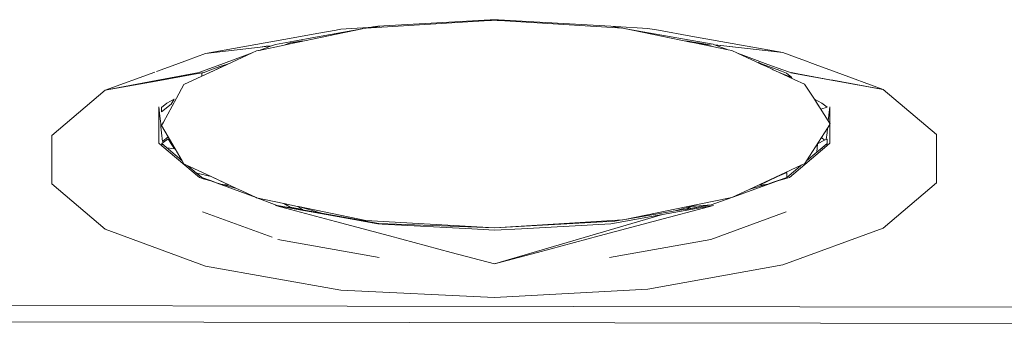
# Model space of a CAD drawing. Header units: millimetres. Extents: x -16331 to -10174, y -4135 to -3584.
# Tile 73 of 256: x -10358.7505 to -10358.6527, y -4015.1138 to -4015.0833. Entities that reach past the tile are written whole.
import ezdxf

# ---------------------------------------------------------------- set-up
doc = ezdxf.new("R2010")
doc.units = ezdxf.units.MM
doc.layers.add('DI-Elementos externos em vista', color=9, linetype='Continuous', lineweight=5)
doc.layers.add('IFC-IfcBuildingElementProxy-Contorno', color=250, linetype='Continuous', lineweight=5)

msp = doc.modelspace()

# ---------------------------------------------------------------- linework, layer by layer
at = {"layer": 'DI-Elementos externos em vista'}
for p, q in [((-10358.703781, -4015.083355), (-10358.714942, -4015.083963)), ((-10358.70336, -4015.083332), (-10358.703781, -4015.083355)), ((-10358.703641, -4015.083398), (-10358.703425, -4015.083359)), ((-10358.703295, -4015.083336), (-10358.70336, -4015.083332)), ((-10358.70336, -4015.083347), (-10358.70324, -4015.083369)), ((-10358.703223, -4015.083363), (-10358.70336, -4015.083347)), ((-10358.703223, -4015.083339), (-10358.703295, -4015.083336)), ((-10358.70324, -4015.083369), (-10358.703073, -4015.083398)), ((-10358.702938, -4015.083355), (-10358.703223, -4015.083339)), ((-10358.691785, -4015.083961), (-10358.702938, -4015.083355)), ((-10358.716488, -4015.084238), (-10358.721496, -4015.08513)), ((-10358.716488, -4015.084238), (-10358.720634, -4015.085101)), ((-10358.718952, -4015.084338), (-10358.71909, -4015.084363)), ((-10358.718628, -4015.08428), (-10358.718952, -4015.084338)), ((-10358.715894, -4015.084115), (-10358.718628, -4015.08428)), ((-10358.716138, -4015.084165), (-10358.716488, -4015.084238)), ((-10358.703833, -4015.08341), (-10358.716138, -4015.084165)), ((-10358.715743, -4015.084105), (-10358.716048, -4015.08416)), ((-10358.715743, -4015.084105), (-10358.715894, -4015.084115)), ((-10358.715449, -4015.084053), (-10358.715743, -4015.084105)), ((-10358.715688, -4015.084102), (-10358.715743, -4015.084105)), ((-10358.714739, -4015.084045), (-10358.715688, -4015.084102)), ((-10358.714942, -4015.083963), (-10358.715449, -4015.084053)), ((-10358.703641, -4015.083398), (-10358.703833, -4015.08341)), ((-10358.70336, -4015.083381), (-10358.703641, -4015.083398)), ((-10358.703073, -4015.083398), (-10358.70336, -4015.083381)), ((-10358.702858, -4015.083412), (-10358.703073, -4015.083398)), ((-10358.690603, -4015.084163), (-10358.702858, -4015.083412)), ((-10358.69155, -4015.084003), (-10358.691785, -4015.083961)), ((-10358.690681, -4015.084158), (-10358.69155, -4015.084003)), ((-10358.691316, -4015.084016), (-10358.69155, -4015.084003)), ((-10358.688103, -4015.084192), (-10358.691316, -4015.084016)), ((-10358.6858, -4015.085152), (-10358.690603, -4015.084163)), ((-10358.685216, -4015.085131), (-10358.690277, -4015.08423)), ((-10358.687044, -4015.084381), (-10358.688103, -4015.084192)), ((-10358.72334, -4015.08512), (-10358.732066, -4015.086675)), ((-10358.721008, -4015.084704), (-10358.72334, -4015.08512)), ((-10358.721496, -4015.08513), (-10358.72293, -4015.085386)), ((-10358.720634, -4015.085101), (-10358.722844, -4015.085561)), ((-10358.71909, -4015.084363), (-10358.721008, -4015.084704)), ((-10358.683841, -4015.084952), (-10358.687044, -4015.084381)), ((-10358.683874, -4015.085548), (-10358.6858, -4015.085152)), ((-10358.681599, -4015.085776), (-10358.685216, -4015.085131)), ((-10358.674683, -4015.086583), (-10358.683841, -4015.084952)), ((-10358.726624, -4015.086044), (-10358.732066, -4015.086675)), ((-10358.732066, -4015.086675), (-10358.726648, -4015.086048)), ((-10358.724245, -4015.085852), (-10358.726744, -4015.086372)), ((-10358.725504, -4015.085916), (-10358.726744, -4015.086372)), ((-10358.726648, -4015.086048), (-10358.725504, -4015.085916)), ((-10358.726023, -4015.085974), (-10358.726624, -4015.086044)), ((-10358.725497, -4015.085913), (-10358.726023, -4015.085974)), ((-10358.725127, -4015.085777), (-10358.725497, -4015.085913)), ((-10358.72293, -4015.085386), (-10358.725127, -4015.085777)), ((-10358.723361, -4015.085668), (-10358.724245, -4015.085852)), ((-10358.723903, -4015.085731), (-10358.724245, -4015.085852)), ((-10358.72365, -4015.085641), (-10358.723893, -4015.085727)), ((-10358.722388, -4015.085415), (-10358.72365, -4015.085641)), ((-10358.722844, -4015.085561), (-10358.723361, -4015.085668)), ((-10358.722844, -4015.085561), (-10358.722388, -4015.085415)), ((-10358.683126, -4015.08563), (-10358.684339, -4015.085413)), ((-10358.684339, -4015.085413), (-10358.683996, -4015.085523)), ((-10358.683996, -4015.085523), (-10358.683954, -4015.085537)), ((-10358.683954, -4015.085537), (-10358.683942, -4015.085541)), ((-10358.683452, -4015.085636), (-10358.683874, -4015.085548)), ((-10358.680107, -4015.086324), (-10358.683452, -4015.085636)), ((-10358.683452, -4015.085636), (-10358.681814, -4015.085865)), ((-10358.683091, -4015.085637), (-10358.683126, -4015.08563)), ((-10358.683076, -4015.085639), (-10358.683091, -4015.085637)), ((-10358.681814, -4015.085865), (-10358.683076, -4015.085639)), ((-10358.681493, -4015.085815), (-10358.681599, -4015.085776)), ((-10358.681186, -4015.085849), (-10358.681493, -4015.085815)), ((-10358.680107, -4015.086324), (-10358.681486, -4015.085817)), ((-10358.681486, -4015.085817), (-10358.681159, -4015.085854)), ((-10358.68087, -4015.085885), (-10358.681186, -4015.085849)), ((-10358.681159, -4015.085854), (-10358.674683, -4015.086583)), ((-10358.680548, -4015.085921), (-10358.68087, -4015.085885)), ((-10358.674683, -4015.086583), (-10358.680548, -4015.085921)), ((-10358.732066, -4015.086675), (-10358.733852, -4015.087332)), ((-10358.727443, -4015.086629), (-10358.730532, -4015.087766)), ((-10358.727443, -4015.086629), (-10358.729907, -4015.087766)), ((-10358.727002, -4015.086426), (-10358.727443, -4015.086629)), ((-10358.726811, -4015.086386), (-10358.727002, -4015.086426)), ((-10358.726744, -4015.086372), (-10358.726811, -4015.086386)), ((-10358.679766, -4015.086395), (-10358.680107, -4015.086324)), ((-10358.679179, -4015.086666), (-10358.679766, -4015.086395)), ((-10358.678554, -4015.086895), (-10358.679179, -4015.086666)), ((-10358.677336, -4015.087516), (-10358.679179, -4015.086666)), ((-10358.676186, -4015.087766), (-10358.678554, -4015.086895)), ((-10358.673436, -4015.087041), (-10358.674683, -4015.086583)), ((-10358.672443, -4015.087407), (-10358.673436, -4015.087041)), ((-10358.735032, -4015.087766), (-10358.73693, -4015.088464)), ((-10358.733852, -4015.087332), (-10358.735032, -4015.087766)), ((-10358.730532, -4015.087766), (-10358.732452, -4015.088472)), ((-10358.730542, -4015.087943), (-10358.73148, -4015.088289)), ((-10358.73127, -4015.088394), (-10358.730615, -4015.088092)), ((-10358.729907, -4015.087766), (-10358.731269, -4015.088394)), ((-10358.730615, -4015.088092), (-10358.729908, -4015.087766)), ((-10358.729992, -4015.087766), (-10358.730542, -4015.087943)), ((-10358.729712, -4015.087675), (-10358.729992, -4015.087766)), ((-10358.729908, -4015.087766), (-10358.729712, -4015.087675)), ((-10358.676795, -4015.087766), (-10358.677336, -4015.087516)), ((-10358.676658, -4015.087766), (-10358.677122, -4015.087595)), ((-10358.677122, -4015.087595), (-10358.676772, -4015.087766)), ((-10358.676384, -4015.087955), (-10358.676795, -4015.087766)), ((-10358.676772, -4015.087766), (-10358.676384, -4015.087955)), ((-10358.676184, -4015.08794), (-10358.676658, -4015.087766)), ((-10358.675761, -4015.088243), (-10358.676384, -4015.087955)), ((-10358.674675, -4015.088321), (-10358.676186, -4015.087766)), ((-10358.675244, -4015.088286), (-10358.676184, -4015.08794)), ((-10358.675647, -4015.088295), (-10358.675761, -4015.088243)), ((-10358.671727, -4015.08767), (-10358.672443, -4015.087407)), ((-10358.671467, -4015.087766), (-10358.671727, -4015.08767)), ((-10358.669378, -4015.088534), (-10358.671467, -4015.087766)), ((-10358.737103, -4015.088527), (-10358.742031, -4015.09034)), ((-10358.732686, -4015.088558), (-10358.736986, -4015.089378)), ((-10358.73698, -4015.089427), (-10358.733179, -4015.088739)), ((-10358.73242, -4015.088925), (-10358.734226, -4015.089758)), ((-10358.733179, -4015.088739), (-10358.732805, -4015.088672)), ((-10358.732805, -4015.088672), (-10358.732242, -4015.08857)), ((-10358.732452, -4015.088472), (-10358.732686, -4015.088558)), ((-10358.732214, -4015.088565), (-10358.732439, -4015.088649)), ((-10358.732439, -4015.088649), (-10358.73242, -4015.088925)), ((-10358.731269, -4015.088394), (-10358.73242, -4015.088925)), ((-10358.73242, -4015.088925), (-10358.731519, -4015.088509)), ((-10358.73148, -4015.088289), (-10358.732214, -4015.088565)), ((-10358.731519, -4015.088509), (-10358.73127, -4015.088394)), ((-10358.675115, -4015.088541), (-10358.675647, -4015.088295)), ((-10358.67482, -4015.088443), (-10358.675244, -4015.088286)), ((-10358.675115, -4015.088541), (-10358.673804, -4015.089057)), ((-10358.673572, -4015.089253), (-10358.675115, -4015.088541)), ((-10358.674307, -4015.088632), (-10358.67482, -4015.088443)), ((-10358.674038, -4015.088555), (-10358.674675, -4015.088321)), ((-10358.673804, -4015.089057), (-10358.674307, -4015.088632)), ((-10358.673188, -4015.08871), (-10358.674038, -4015.088555)), ((-10358.673894, -4015.088608), (-10358.664722, -4015.090246)), ((-10358.670017, -4015.089285), (-10358.673188, -4015.08871)), ((-10358.664722, -4015.090246), (-10358.669378, -4015.088534)), ((-10358.736986, -4015.089378), (-10358.742031, -4015.09034)), ((-10358.742031, -4015.09034), (-10358.73698, -4015.089427)), ((-10358.734226, -4015.089758), (-10358.734956, -4015.09111)), ((-10358.672525, -4015.089736), (-10358.673572, -4015.089253)), ((-10358.671623, -4015.091133), (-10358.672525, -4015.089736)), ((-10358.669732, -4015.089337), (-10358.670017, -4015.089285)), ((-10358.664722, -4015.090246), (-10358.669732, -4015.089337)), ((-10358.742031, -4015.09034), (-10358.747334, -4015.094835)), ((-10358.734956, -4015.09111), (-10358.736244, -4015.093494)), ((-10358.670168, -4015.093386), (-10358.671623, -4015.091133)), ((-10358.659419, -4015.09474), (-10358.664722, -4015.090246)), ((-10358.736704, -4015.095597), (-10358.736707, -4015.091968)), ((-10358.736707, -4015.091968), (-10358.736704, -4015.091993)), ((-10358.736704, -4015.091993), (-10358.736677, -4015.092244)), ((-10358.735925, -4015.091606), (-10358.736426, -4015.092031)), ((-10358.736426, -4015.092481), (-10358.735484, -4015.091722)), ((-10358.736426, -4015.092031), (-10358.736426, -4015.092481)), ((-10358.735171, -4015.091231), (-10358.735925, -4015.091606)), ((-10358.735484, -4015.091722), (-10358.735171, -4015.091231)), ((-10358.671555, -4015.091225), (-10358.67124, -4015.091715)), ((-10358.670796, -4015.091604), (-10358.671555, -4015.091225)), ((-10358.67124, -4015.091715), (-10358.670923, -4015.092207)), ((-10358.670923, -4015.092207), (-10358.670296, -4015.092028)), ((-10358.670296, -4015.092028), (-10358.670796, -4015.091604)), ((-10358.670044, -4015.092241), (-10358.670015, -4015.091966)), ((-10358.670015, -4015.091966), (-10358.670014, -4015.093624)), ((-10358.736677, -4015.092244), (-10358.736634, -4015.092648)), ((-10358.736634, -4015.092648), (-10358.736552, -4015.093401)), ((-10358.670167, -4015.093377), (-10358.670044, -4015.092241)), ((-10358.736552, -4015.093401), (-10358.736525, -4015.09366)), ((-10358.736525, -4015.09366), (-10358.736493, -4015.093954)), ((-10358.736493, -4015.093954), (-10358.736426, -4015.094576)), ((-10358.736244, -4015.093494), (-10358.736426, -4015.09383)), ((-10358.736426, -4015.09383), (-10358.735772, -4015.094962)), ((-10358.670853, -4015.09504), (-10358.670251, -4015.094104)), ((-10358.670293, -4015.09455), (-10358.670244, -4015.094092)), ((-10358.670251, -4015.094104), (-10358.670244, -4015.094092)), ((-10358.670244, -4015.094092), (-10358.670014, -4015.093734)), ((-10358.670014, -4015.093624), (-10358.670168, -4015.093386)), ((-10358.669978, -4015.093679), (-10358.670014, -4015.093624)), ((-10358.670014, -4015.093624), (-10358.670014, -4015.093734)), ((-10358.670014, -4015.093734), (-10358.669978, -4015.093679)), ((-10358.670014, -4015.093734), (-10358.670012, -4015.095595)), ((-10358.747334, -4015.094835), (-10358.747334, -4015.099624)), ((-10358.736426, -4015.094576), (-10358.736333, -4015.095437)), ((-10358.736333, -4015.095437), (-10358.735772, -4015.094962)), ((-10358.735772, -4015.094962), (-10358.73439, -4015.097353)), ((-10358.672328, -4015.097332), (-10358.670853, -4015.09504)), ((-10358.670853, -4015.09504), (-10358.670541, -4015.095305)), ((-10358.670365, -4015.095214), (-10358.670293, -4015.09455)), ((-10358.659419, -4015.099522), (-10358.659419, -4015.09474)), ((-10358.736418, -4015.09584), (-10358.736704, -4015.095597)), ((-10358.735796, -4015.095173), (-10358.736423, -4015.09563)), ((-10358.734435, -4015.097315), (-10358.736423, -4015.09563)), ((-10358.736423, -4015.09563), (-10358.736418, -4015.09584)), ((-10358.736423, -4015.09563), (-10358.735923, -4015.09605)), ((-10358.732681, -4015.099008), (-10358.736418, -4015.09584)), ((-10358.735923, -4015.09605), (-10358.735164, -4015.096164)), ((-10358.735481, -4015.095669), (-10358.735796, -4015.095173)), ((-10358.735164, -4015.096164), (-10358.735481, -4015.095669)), ((-10358.670299, -4015.095838), (-10358.674033, -4015.099005)), ((-10358.670293, -4015.095627), (-10358.671297, -4015.096468)), ((-10358.671235, -4015.095662), (-10358.671297, -4015.096467)), ((-10358.671297, -4015.096467), (-10358.670794, -4015.096047)), ((-10358.670541, -4015.095305), (-10358.671235, -4015.095662)), ((-10358.670794, -4015.096047), (-10358.670293, -4015.095627)), ((-10358.670365, -4015.095214), (-10358.670541, -4015.095305)), ((-10358.670293, -4015.095177), (-10358.670365, -4015.095214)), ((-10358.670012, -4015.095595), (-10358.670299, -4015.095838)), ((-10358.670299, -4015.095838), (-10358.670293, -4015.095627)), ((-10358.670293, -4015.095514), (-10358.670293, -4015.095177)), ((-10358.670293, -4015.095627), (-10358.670293, -4015.095514)), ((-10358.671297, -4015.096468), (-10358.672328, -4015.097332)), ((-10358.73439, -4015.097353), (-10358.734435, -4015.097315)), ((-10358.73439, -4015.097353), (-10358.734219, -4015.09765)), ((-10358.734219, -4015.09765), (-10358.733822, -4015.097835)), ((-10358.733822, -4015.097835), (-10358.733603, -4015.097937)), ((-10358.732972, -4015.098555), (-10358.733822, -4015.097835)), ((-10358.733603, -4015.097937), (-10358.731507, -4015.098913)), ((-10358.678036, -4015.100174), (-10358.672871, -4015.097787)), ((-10358.67296, -4015.097862), (-10358.674302, -4015.098987)), ((-10358.672871, -4015.097787), (-10358.67296, -4015.097862)), ((-10358.672871, -4015.097787), (-10358.672515, -4015.097623)), ((-10358.672515, -4015.097623), (-10358.672328, -4015.097332)), ((-10358.732434, -4015.099012), (-10358.732972, -4015.098555)), ((-10358.732915, -4015.098569), (-10358.732434, -4015.099012)), ((-10358.731506, -4015.098913), (-10358.732915, -4015.098569)), ((-10358.732311, -4015.099116), (-10358.732681, -4015.099008)), ((-10358.732434, -4015.099012), (-10358.731475, -4015.09933)), ((-10358.731532, -4015.099343), (-10358.732434, -4015.099012)), ((-10358.731507, -4015.098913), (-10358.729699, -4015.099755)), ((-10358.730603, -4015.099334), (-10358.731506, -4015.098913)), ((-10358.675203, -4015.098907), (-10358.676104, -4015.099329)), ((-10358.674302, -4015.098987), (-10358.675649, -4015.099477)), ((-10358.674033, -4015.099005), (-10358.675646, -4015.099476)), ((-10358.675239, -4015.099329), (-10358.674302, -4015.098987)), ((-10358.674299, -4015.098486), (-10358.675203, -4015.098907)), ((-10358.674302, -4015.098987), (-10358.674299, -4015.098486)), ((-10358.747334, -4015.099624), (-10358.742031, -4015.10412)), ((-10358.731532, -4015.099343), (-10358.732311, -4015.099116)), ((-10358.731068, -4015.099479), (-10358.731532, -4015.099343)), ((-10358.727032, -4015.100997), (-10358.731532, -4015.099343)), ((-10358.731475, -4015.09933), (-10358.731068, -4015.099479)), ((-10358.731068, -4015.099479), (-10358.730537, -4015.099672)), ((-10358.7297, -4015.099755), (-10358.730603, -4015.099334)), ((-10358.730537, -4015.099672), (-10358.730338, -4015.099692)), ((-10358.728996, -4015.100083), (-10358.730338, -4015.099692)), ((-10358.730338, -4015.099692), (-10358.7297, -4015.099755)), ((-10358.729699, -4015.099755), (-10358.728992, -4015.100085)), ((-10358.675649, -4015.099477), (-10358.679198, -4015.100769)), ((-10358.676373, -4015.099688), (-10358.67772, -4015.100081)), ((-10358.676104, -4015.099329), (-10358.677007, -4015.099749)), ((-10358.677007, -4015.099749), (-10358.676373, -4015.099688)), ((-10358.676373, -4015.099688), (-10358.676179, -4015.09967)), ((-10358.676179, -4015.09967), (-10358.675646, -4015.099476)), ((-10358.675646, -4015.099476), (-10358.675239, -4015.099329)), ((-10358.664719, -4015.104016), (-10358.659419, -4015.099522)), ((-10358.728992, -4015.100085), (-10358.728458, -4015.100333)), ((-10358.728458, -4015.100333), (-10358.727032, -4015.100997)), ((-10358.683157, -4015.101669), (-10358.679751, -4015.100966)), ((-10358.679198, -4015.100769), (-10358.681807, -4015.101718)), ((-10358.679751, -4015.100966), (-10358.678036, -4015.100174)), ((-10358.67772, -4015.100081), (-10358.678036, -4015.100174)), ((-10358.727032, -4015.100997), (-10358.726987, -4015.101018)), ((-10358.726987, -4015.101018), (-10358.724277, -4015.101583)), ((-10358.724937, -4015.101768), (-10358.72696, -4015.101024)), ((-10358.720086, -4015.102684), (-10358.72512, -4015.101787)), ((-10358.72512, -4015.101787), (-10358.719153, -4015.103372)), ((-10358.720547, -4015.102549), (-10358.724937, -4015.101768)), ((-10358.724277, -4015.101583), (-10358.723643, -4015.101941)), ((-10358.72292, -4015.101866), (-10358.724277, -4015.101583)), ((-10358.724277, -4015.101583), (-10358.722919, -4015.101866)), ((-10358.723643, -4015.101941), (-10358.722383, -4015.102163)), ((-10358.722383, -4015.102163), (-10358.72292, -4015.101866)), ((-10358.722919, -4015.101866), (-10358.72281, -4015.101889)), ((-10358.721101, -4015.102388), (-10358.722815, -4015.101887)), ((-10358.72281, -4015.101889), (-10358.716145, -4015.103278)), ((-10358.690391, -4015.103161), (-10358.683157, -4015.101669)), ((-10358.687561, -4015.103371), (-10358.681592, -4015.101786)), ((-10358.681592, -4015.101786), (-10358.686639, -4015.102685)), ((-10358.68383, -4015.101865), (-10358.685387, -4015.10232)), ((-10358.684331, -4015.102161), (-10358.683069, -4015.101939)), ((-10358.681807, -4015.101718), (-10358.684281, -4015.102134)), ((-10358.683782, -4015.101862), (-10358.684281, -4015.102134)), ((-10358.68374, -4015.101839), (-10358.68383, -4015.101865)), ((-10358.681807, -4015.101718), (-10358.683782, -4015.101862)), ((-10358.683157, -4015.101669), (-10358.68374, -4015.101839)), ((-10358.683069, -4015.101939), (-10358.681807, -4015.101718)), ((-10358.732354, -4015.102397), (-10358.725445, -4015.104936)), ((-10358.720547, -4015.102549), (-10358.721101, -4015.102388)), ((-10358.714837, -4015.103566), (-10358.720547, -4015.102549)), ((-10358.714934, -4015.103601), (-10358.720086, -4015.102684)), ((-10358.686639, -4015.102685), (-10358.70336, -4015.107566)), ((-10358.686639, -4015.102685), (-10358.691777, -4015.103601)), ((-10358.685387, -4015.10232), (-10358.690391, -4015.103161)), ((-10358.684281, -4015.102134), (-10358.685387, -4015.10232)), ((-10358.684281, -4015.102134), (-10358.684331, -4015.102161)), ((-10358.681834, -4015.105143), (-10358.674365, -4015.102396)), ((-10358.719153, -4015.103372), (-10358.713782, -4015.104798)), ((-10358.716145, -4015.103278), (-10358.70336, -4015.103985)), ((-10358.71451, -4015.103625), (-10358.714934, -4015.103601)), ((-10358.70336, -4015.103985), (-10358.714837, -4015.103566)), ((-10358.705614, -4015.104108), (-10358.71451, -4015.103625)), ((-10358.70336, -4015.103985), (-10358.690581, -4015.1032)), ((-10358.691387, -4015.103328), (-10358.70336, -4015.103985)), ((-10358.691777, -4015.103601), (-10358.70065, -4015.104084)), ((-10358.692935, -4015.104798), (-10358.687561, -4015.103371)), ((-10358.690649, -4015.103204), (-10358.691387, -4015.103328)), ((-10358.690581, -4015.1032), (-10358.690391, -4015.103161)), ((-10358.742031, -4015.10412), (-10358.732066, -4015.107785)), ((-10358.713782, -4015.104798), (-10358.707646, -4015.106428)), ((-10358.70336, -4015.104231), (-10358.705614, -4015.104108)), ((-10358.70065, -4015.104084), (-10358.70336, -4015.104231)), ((-10358.69907, -4015.106427), (-10358.692935, -4015.104798)), ((-10358.674678, -4015.107679), (-10358.664719, -4015.104016)), ((-10358.724873, -4015.105147), (-10358.714807, -4015.106939)), ((-10358.691909, -4015.106939), (-10358.681834, -4015.105143)), ((-10358.707646, -4015.106428), (-10358.70336, -4015.107566)), ((-10358.70336, -4015.107566), (-10358.69907, -4015.106427)), ((-10358.732066, -4015.107785), (-10358.718628, -4015.110179)), ((-10358.688098, -4015.11007), (-10358.674678, -4015.107679)), ((-10358.718628, -4015.110179), (-10358.70336, -4015.110901)), ((-10358.70336, -4015.110901), (-10358.688098, -4015.11007)), ((-10358.717988, -4015.111784), (-10358.979861, -4015.111235)), ((-10358.456113, -4015.112122), (-10358.717988, -4015.111784)), ((-10358.456267, -4015.113768), (-10358.792083, -4015.113266))]:
    msp.add_line(p, q, dxfattribs=at)
at = {"layer": 'IFC-IfcBuildingElementProxy-Contorno', "lineweight": 5}
for p, q in [((-10358.703781, -4015.083355), (-10358.714942, -4015.083963)), ((-10358.70336, -4015.083332), (-10358.703781, -4015.083355)), ((-10358.703641, -4015.083398), (-10358.703425, -4015.083359)), ((-10358.703295, -4015.083336), (-10358.70336, -4015.083332)), ((-10358.70336, -4015.083347), (-10358.70324, -4015.083369)), ((-10358.703223, -4015.083363), (-10358.70336, -4015.083347)), ((-10358.703223, -4015.083339), (-10358.703295, -4015.083336)), ((-10358.70324, -4015.083369), (-10358.703073, -4015.083398)), ((-10358.702938, -4015.083355), (-10358.703223, -4015.083339)), ((-10358.691785, -4015.083961), (-10358.702938, -4015.083355)), ((-10358.716488, -4015.084238), (-10358.721496, -4015.08513)), ((-10358.716488, -4015.084238), (-10358.720634, -4015.085101)), ((-10358.718952, -4015.084338), (-10358.71909, -4015.084363)), ((-10358.718628, -4015.08428), (-10358.718952, -4015.084338)), ((-10358.715894, -4015.084115), (-10358.718628, -4015.08428)), ((-10358.716138, -4015.084165), (-10358.716488, -4015.084238)), ((-10358.703833, -4015.08341), (-10358.716138, -4015.084165)), ((-10358.715743, -4015.084105), (-10358.716048, -4015.08416)), ((-10358.715743, -4015.084105), (-10358.715894, -4015.084115)), ((-10358.715449, -4015.084053), (-10358.715743, -4015.084105)), ((-10358.715688, -4015.084102), (-10358.715743, -4015.084105)), ((-10358.714739, -4015.084045), (-10358.715688, -4015.084102)), ((-10358.714942, -4015.083963), (-10358.715449, -4015.084053)), ((-10358.703641, -4015.083398), (-10358.703833, -4015.08341)), ((-10358.70336, -4015.083381), (-10358.703641, -4015.083398)), ((-10358.703073, -4015.083398), (-10358.70336, -4015.083381)), ((-10358.702858, -4015.083412), (-10358.703073, -4015.083398)), ((-10358.690603, -4015.084163), (-10358.702858, -4015.083412)), ((-10358.69155, -4015.084003), (-10358.691785, -4015.083961)), ((-10358.690681, -4015.084158), (-10358.69155, -4015.084003)), ((-10358.691316, -4015.084016), (-10358.69155, -4015.084003)), ((-10358.688103, -4015.084192), (-10358.691316, -4015.084016)), ((-10358.6858, -4015.085152), (-10358.690603, -4015.084163)), ((-10358.685216, -4015.085131), (-10358.690277, -4015.08423)), ((-10358.687044, -4015.084381), (-10358.688103, -4015.084192)), ((-10358.72334, -4015.08512), (-10358.732066, -4015.086675)), ((-10358.721008, -4015.084704), (-10358.72334, -4015.08512)), ((-10358.721496, -4015.08513), (-10358.72293, -4015.085386)), ((-10358.720634, -4015.085101), (-10358.722844, -4015.085561)), ((-10358.71909, -4015.084363), (-10358.721008, -4015.084704)), ((-10358.683841, -4015.084952), (-10358.687044, -4015.084381)), ((-10358.683874, -4015.085548), (-10358.6858, -4015.085152)), ((-10358.681599, -4015.085776), (-10358.685216, -4015.085131)), ((-10358.674683, -4015.086583), (-10358.683841, -4015.084952)), ((-10358.726624, -4015.086044), (-10358.732066, -4015.086675)), ((-10358.732066, -4015.086675), (-10358.726648, -4015.086048)), ((-10358.724245, -4015.085852), (-10358.726744, -4015.086372)), ((-10358.725504, -4015.085916), (-10358.726744, -4015.086372)), ((-10358.726648, -4015.086048), (-10358.725504, -4015.085916)), ((-10358.726023, -4015.085974), (-10358.726624, -4015.086044)), ((-10358.725497, -4015.085913), (-10358.726023, -4015.085974)), ((-10358.725127, -4015.085777), (-10358.725497, -4015.085913)), ((-10358.72293, -4015.085386), (-10358.725127, -4015.085777)), ((-10358.723361, -4015.085668), (-10358.724245, -4015.085852)), ((-10358.723903, -4015.085731), (-10358.724245, -4015.085852)), ((-10358.72365, -4015.085641), (-10358.723893, -4015.085727)), ((-10358.722388, -4015.085415), (-10358.72365, -4015.085641)), ((-10358.722844, -4015.085561), (-10358.723361, -4015.085668)), ((-10358.722844, -4015.085561), (-10358.722388, -4015.085415)), ((-10358.683126, -4015.08563), (-10358.684339, -4015.085413)), ((-10358.684339, -4015.085413), (-10358.683996, -4015.085523)), ((-10358.683996, -4015.085523), (-10358.683954, -4015.085537)), ((-10358.683954, -4015.085537), (-10358.683942, -4015.085541)), ((-10358.683452, -4015.085636), (-10358.683874, -4015.085548)), ((-10358.680107, -4015.086324), (-10358.683452, -4015.085636)), ((-10358.683452, -4015.085636), (-10358.681814, -4015.085865)), ((-10358.683091, -4015.085637), (-10358.683126, -4015.08563)), ((-10358.683076, -4015.085639), (-10358.683091, -4015.085637)), ((-10358.681814, -4015.085865), (-10358.683076, -4015.085639)), ((-10358.681493, -4015.085815), (-10358.681599, -4015.085776)), ((-10358.681186, -4015.085849), (-10358.681493, -4015.085815)), ((-10358.680107, -4015.086324), (-10358.681486, -4015.085817)), ((-10358.681486, -4015.085817), (-10358.681159, -4015.085854)), ((-10358.68087, -4015.085885), (-10358.681186, -4015.085849)), ((-10358.681159, -4015.085854), (-10358.674683, -4015.086583)), ((-10358.680548, -4015.085921), (-10358.68087, -4015.085885)), ((-10358.674683, -4015.086583), (-10358.680548, -4015.085921)), ((-10358.732066, -4015.086675), (-10358.733852, -4015.087332)), ((-10358.727443, -4015.086629), (-10358.730532, -4015.087766)), ((-10358.727443, -4015.086629), (-10358.729907, -4015.087766)), ((-10358.727002, -4015.086426), (-10358.727443, -4015.086629)), ((-10358.726811, -4015.086386), (-10358.727002, -4015.086426)), ((-10358.726744, -4015.086372), (-10358.726811, -4015.086386)), ((-10358.679766, -4015.086395), (-10358.680107, -4015.086324)), ((-10358.679179, -4015.086666), (-10358.679766, -4015.086395)), ((-10358.678554, -4015.086895), (-10358.679179, -4015.086666)), ((-10358.677336, -4015.087516), (-10358.679179, -4015.086666)), ((-10358.676186, -4015.087766), (-10358.678554, -4015.086895)), ((-10358.673436, -4015.087041), (-10358.674683, -4015.086583)), ((-10358.672443, -4015.087407), (-10358.673436, -4015.087041)), ((-10358.735032, -4015.087766), (-10358.73693, -4015.088464)), ((-10358.733852, -4015.087332), (-10358.735032, -4015.087766)), ((-10358.730532, -4015.087766), (-10358.732452, -4015.088472)), ((-10358.730542, -4015.087943), (-10358.73148, -4015.088289)), ((-10358.73127, -4015.088394), (-10358.730615, -4015.088092)), ((-10358.729907, -4015.087766), (-10358.731269, -4015.088394)), ((-10358.730615, -4015.088092), (-10358.729908, -4015.087766)), ((-10358.729992, -4015.087766), (-10358.730542, -4015.087943)), ((-10358.729712, -4015.087675), (-10358.729992, -4015.087766)), ((-10358.729908, -4015.087766), (-10358.729712, -4015.087675)), ((-10358.676795, -4015.087766), (-10358.677336, -4015.087516)), ((-10358.676658, -4015.087766), (-10358.677122, -4015.087595)), ((-10358.677122, -4015.087595), (-10358.676772, -4015.087766)), ((-10358.676384, -4015.087955), (-10358.676795, -4015.087766)), ((-10358.676772, -4015.087766), (-10358.676384, -4015.087955)), ((-10358.676184, -4015.08794), (-10358.676658, -4015.087766)), ((-10358.675761, -4015.088243), (-10358.676384, -4015.087955)), ((-10358.674675, -4015.088321), (-10358.676186, -4015.087766)), ((-10358.675244, -4015.088286), (-10358.676184, -4015.08794)), ((-10358.675647, -4015.088295), (-10358.675761, -4015.088243)), ((-10358.671727, -4015.08767), (-10358.672443, -4015.087407)), ((-10358.671467, -4015.087766), (-10358.671727, -4015.08767)), ((-10358.669378, -4015.088534), (-10358.671467, -4015.087766)), ((-10358.737103, -4015.088527), (-10358.742031, -4015.09034)), ((-10358.732686, -4015.088558), (-10358.736986, -4015.089378)), ((-10358.73698, -4015.089427), (-10358.733179, -4015.088739)), ((-10358.73242, -4015.088925), (-10358.734226, -4015.089758)), ((-10358.733179, -4015.088739), (-10358.732805, -4015.088672)), ((-10358.732805, -4015.088672), (-10358.732242, -4015.08857)), ((-10358.732452, -4015.088472), (-10358.732686, -4015.088558)), ((-10358.732214, -4015.088565), (-10358.732439, -4015.088649)), ((-10358.732439, -4015.088649), (-10358.73242, -4015.088925)), ((-10358.731269, -4015.088394), (-10358.73242, -4015.088925)), ((-10358.73242, -4015.088925), (-10358.731519, -4015.088509)), ((-10358.73148, -4015.088289), (-10358.732214, -4015.088565)), ((-10358.731519, -4015.088509), (-10358.73127, -4015.088394)), ((-10358.675115, -4015.088541), (-10358.675647, -4015.088295)), ((-10358.67482, -4015.088443), (-10358.675244, -4015.088286)), ((-10358.675115, -4015.088541), (-10358.673804, -4015.089057)), ((-10358.673572, -4015.089253), (-10358.675115, -4015.088541)), ((-10358.674307, -4015.088632), (-10358.67482, -4015.088443)), ((-10358.674038, -4015.088555), (-10358.674675, -4015.088321)), ((-10358.673804, -4015.089057), (-10358.674307, -4015.088632)), ((-10358.673188, -4015.08871), (-10358.674038, -4015.088555)), ((-10358.673894, -4015.088608), (-10358.664722, -4015.090246)), ((-10358.670017, -4015.089285), (-10358.673188, -4015.08871)), ((-10358.664722, -4015.090246), (-10358.669378, -4015.088534)), ((-10358.736986, -4015.089378), (-10358.742031, -4015.09034)), ((-10358.742031, -4015.09034), (-10358.73698, -4015.089427)), ((-10358.734226, -4015.089758), (-10358.734956, -4015.09111)), ((-10358.672525, -4015.089736), (-10358.673572, -4015.089253)), ((-10358.671623, -4015.091133), (-10358.672525, -4015.089736)), ((-10358.669732, -4015.089337), (-10358.670017, -4015.089285)), ((-10358.664722, -4015.090246), (-10358.669732, -4015.089337)), ((-10358.742031, -4015.09034), (-10358.747334, -4015.094835)), ((-10358.734956, -4015.09111), (-10358.736244, -4015.093494)), ((-10358.670168, -4015.093386), (-10358.671623, -4015.091133)), ((-10358.659419, -4015.09474), (-10358.664722, -4015.090246)), ((-10358.736704, -4015.095597), (-10358.736707, -4015.091968)), ((-10358.736707, -4015.091968), (-10358.736704, -4015.091993)), ((-10358.736704, -4015.091993), (-10358.736677, -4015.092244)), ((-10358.735925, -4015.091606), (-10358.736426, -4015.092031)), ((-10358.736426, -4015.092481), (-10358.735484, -4015.091722)), ((-10358.736426, -4015.092031), (-10358.736426, -4015.092481)), ((-10358.735171, -4015.091231), (-10358.735925, -4015.091606)), ((-10358.735484, -4015.091722), (-10358.735171, -4015.091231)), ((-10358.671555, -4015.091225), (-10358.67124, -4015.091715)), ((-10358.670796, -4015.091604), (-10358.671555, -4015.091225)), ((-10358.67124, -4015.091715), (-10358.670923, -4015.092207)), ((-10358.670923, -4015.092207), (-10358.670296, -4015.092028)), ((-10358.670296, -4015.092028), (-10358.670796, -4015.091604)), ((-10358.670044, -4015.092241), (-10358.670015, -4015.091966)), ((-10358.670015, -4015.091966), (-10358.670014, -4015.093624)), ((-10358.736677, -4015.092244), (-10358.736634, -4015.092648)), ((-10358.736634, -4015.092648), (-10358.736552, -4015.093401)), ((-10358.670167, -4015.093377), (-10358.670044, -4015.092241)), ((-10358.736552, -4015.093401), (-10358.736525, -4015.09366)), ((-10358.736525, -4015.09366), (-10358.736493, -4015.093954)), ((-10358.736493, -4015.093954), (-10358.736426, -4015.094576)), ((-10358.736244, -4015.093494), (-10358.736426, -4015.09383)), ((-10358.736426, -4015.09383), (-10358.735772, -4015.094962)), ((-10358.670853, -4015.09504), (-10358.670251, -4015.094104)), ((-10358.670293, -4015.09455), (-10358.670244, -4015.094092)), ((-10358.670251, -4015.094104), (-10358.670244, -4015.094092)), ((-10358.670244, -4015.094092), (-10358.670014, -4015.093734)), ((-10358.670014, -4015.093624), (-10358.670168, -4015.093386)), ((-10358.669978, -4015.093679), (-10358.670014, -4015.093624)), ((-10358.670014, -4015.093624), (-10358.670014, -4015.093734)), ((-10358.670014, -4015.093734), (-10358.669978, -4015.093679)), ((-10358.670014, -4015.093734), (-10358.670012, -4015.095595)), ((-10358.747334, -4015.094835), (-10358.747334, -4015.099624)), ((-10358.736426, -4015.094576), (-10358.736333, -4015.095437)), ((-10358.736333, -4015.095437), (-10358.735772, -4015.094962)), ((-10358.735772, -4015.094962), (-10358.73439, -4015.097353)), ((-10358.672328, -4015.097332), (-10358.670853, -4015.09504)), ((-10358.670853, -4015.09504), (-10358.670541, -4015.095305)), ((-10358.670365, -4015.095214), (-10358.670293, -4015.09455)), ((-10358.659419, -4015.099522), (-10358.659419, -4015.09474)), ((-10358.736418, -4015.09584), (-10358.736704, -4015.095597)), ((-10358.735796, -4015.095173), (-10358.736423, -4015.09563)), ((-10358.734435, -4015.097315), (-10358.736423, -4015.09563)), ((-10358.736423, -4015.09563), (-10358.736418, -4015.09584)), ((-10358.736423, -4015.09563), (-10358.735923, -4015.09605)), ((-10358.732681, -4015.099008), (-10358.736418, -4015.09584)), ((-10358.735923, -4015.09605), (-10358.735164, -4015.096164)), ((-10358.735481, -4015.095669), (-10358.735796, -4015.095173)), ((-10358.735164, -4015.096164), (-10358.735481, -4015.095669)), ((-10358.670299, -4015.095838), (-10358.674033, -4015.099005)), ((-10358.670293, -4015.095627), (-10358.671297, -4015.096468)), ((-10358.671235, -4015.095662), (-10358.671297, -4015.096467)), ((-10358.671297, -4015.096467), (-10358.670794, -4015.096047)), ((-10358.670541, -4015.095305), (-10358.671235, -4015.095662)), ((-10358.670794, -4015.096047), (-10358.670293, -4015.095627)), ((-10358.670365, -4015.095214), (-10358.670541, -4015.095305)), ((-10358.670293, -4015.095177), (-10358.670365, -4015.095214)), ((-10358.670012, -4015.095595), (-10358.670299, -4015.095838)), ((-10358.670299, -4015.095838), (-10358.670293, -4015.095627)), ((-10358.670293, -4015.095514), (-10358.670293, -4015.095177)), ((-10358.670293, -4015.095627), (-10358.670293, -4015.095514)), ((-10358.671297, -4015.096468), (-10358.672328, -4015.097332)), ((-10358.73439, -4015.097353), (-10358.734435, -4015.097315)), ((-10358.73439, -4015.097353), (-10358.734219, -4015.09765)), ((-10358.734219, -4015.09765), (-10358.733822, -4015.097835)), ((-10358.733822, -4015.097835), (-10358.733603, -4015.097937)), ((-10358.732972, -4015.098555), (-10358.733822, -4015.097835)), ((-10358.733603, -4015.097937), (-10358.731507, -4015.098913)), ((-10358.678036, -4015.100174), (-10358.672871, -4015.097787)), ((-10358.67296, -4015.097862), (-10358.674302, -4015.098987)), ((-10358.672871, -4015.097787), (-10358.67296, -4015.097862)), ((-10358.672871, -4015.097787), (-10358.672515, -4015.097623)), ((-10358.672515, -4015.097623), (-10358.672328, -4015.097332)), ((-10358.732434, -4015.099012), (-10358.732972, -4015.098555)), ((-10358.732915, -4015.098569), (-10358.732434, -4015.099012)), ((-10358.731506, -4015.098913), (-10358.732915, -4015.098569)), ((-10358.732311, -4015.099116), (-10358.732681, -4015.099008)), ((-10358.732434, -4015.099012), (-10358.731475, -4015.09933)), ((-10358.731532, -4015.099343), (-10358.732434, -4015.099012)), ((-10358.731507, -4015.098913), (-10358.729699, -4015.099755)), ((-10358.730603, -4015.099334), (-10358.731506, -4015.098913)), ((-10358.675203, -4015.098907), (-10358.676104, -4015.099329)), ((-10358.674302, -4015.098987), (-10358.675649, -4015.099477)), ((-10358.674033, -4015.099005), (-10358.675646, -4015.099476)), ((-10358.675239, -4015.099329), (-10358.674302, -4015.098987)), ((-10358.674299, -4015.098486), (-10358.675203, -4015.098907)), ((-10358.674302, -4015.098987), (-10358.674299, -4015.098486)), ((-10358.747334, -4015.099624), (-10358.742031, -4015.10412)), ((-10358.731532, -4015.099343), (-10358.732311, -4015.099116)), ((-10358.731068, -4015.099479), (-10358.731532, -4015.099343)), ((-10358.727032, -4015.100997), (-10358.731532, -4015.099343)), ((-10358.731475, -4015.09933), (-10358.731068, -4015.099479)), ((-10358.731068, -4015.099479), (-10358.730537, -4015.099672)), ((-10358.7297, -4015.099755), (-10358.730603, -4015.099334)), ((-10358.730537, -4015.099672), (-10358.730338, -4015.099692)), ((-10358.728996, -4015.100083), (-10358.730338, -4015.099692)), ((-10358.730338, -4015.099692), (-10358.7297, -4015.099755)), ((-10358.729699, -4015.099755), (-10358.728992, -4015.100085)), ((-10358.675649, -4015.099477), (-10358.679198, -4015.100769)), ((-10358.676373, -4015.099688), (-10358.67772, -4015.100081)), ((-10358.676104, -4015.099329), (-10358.677007, -4015.099749)), ((-10358.677007, -4015.099749), (-10358.676373, -4015.099688)), ((-10358.676373, -4015.099688), (-10358.676179, -4015.09967)), ((-10358.676179, -4015.09967), (-10358.675646, -4015.099476)), ((-10358.675646, -4015.099476), (-10358.675239, -4015.099329)), ((-10358.664719, -4015.104016), (-10358.659419, -4015.099522)), ((-10358.728992, -4015.100085), (-10358.728458, -4015.100333)), ((-10358.728458, -4015.100333), (-10358.727032, -4015.100997)), ((-10358.683157, -4015.101669), (-10358.679751, -4015.100966)), ((-10358.679198, -4015.100769), (-10358.681807, -4015.101718)), ((-10358.679751, -4015.100966), (-10358.678036, -4015.100174)), ((-10358.67772, -4015.100081), (-10358.678036, -4015.100174)), ((-10358.727032, -4015.100997), (-10358.726987, -4015.101018)), ((-10358.726987, -4015.101018), (-10358.724277, -4015.101583)), ((-10358.724937, -4015.101768), (-10358.72696, -4015.101024)), ((-10358.720086, -4015.102684), (-10358.72512, -4015.101787)), ((-10358.72512, -4015.101787), (-10358.719153, -4015.103372)), ((-10358.720547, -4015.102549), (-10358.724937, -4015.101768)), ((-10358.724277, -4015.101583), (-10358.723643, -4015.101941)), ((-10358.72292, -4015.101866), (-10358.724277, -4015.101583)), ((-10358.724277, -4015.101583), (-10358.722919, -4015.101866)), ((-10358.723643, -4015.101941), (-10358.722383, -4015.102163)), ((-10358.722383, -4015.102163), (-10358.72292, -4015.101866)), ((-10358.722919, -4015.101866), (-10358.72281, -4015.101889)), ((-10358.721101, -4015.102388), (-10358.722815, -4015.101887)), ((-10358.72281, -4015.101889), (-10358.716145, -4015.103278)), ((-10358.690391, -4015.103161), (-10358.683157, -4015.101669)), ((-10358.687561, -4015.103371), (-10358.681592, -4015.101786)), ((-10358.681592, -4015.101786), (-10358.686639, -4015.102685)), ((-10358.68383, -4015.101865), (-10358.685387, -4015.10232)), ((-10358.684331, -4015.102161), (-10358.683069, -4015.101939)), ((-10358.681807, -4015.101718), (-10358.684281, -4015.102134)), ((-10358.683782, -4015.101862), (-10358.684281, -4015.102134)), ((-10358.68374, -4015.101839), (-10358.68383, -4015.101865)), ((-10358.681807, -4015.101718), (-10358.683782, -4015.101862)), ((-10358.683157, -4015.101669), (-10358.68374, -4015.101839)), ((-10358.683069, -4015.101939), (-10358.681807, -4015.101718)), ((-10358.732354, -4015.102397), (-10358.725445, -4015.104936)), ((-10358.720547, -4015.102549), (-10358.721101, -4015.102388)), ((-10358.714837, -4015.103566), (-10358.720547, -4015.102549)), ((-10358.714934, -4015.103601), (-10358.720086, -4015.102684)), ((-10358.686639, -4015.102685), (-10358.70336, -4015.107566)), ((-10358.686639, -4015.102685), (-10358.691777, -4015.103601)), ((-10358.685387, -4015.10232), (-10358.690391, -4015.103161)), ((-10358.684281, -4015.102134), (-10358.685387, -4015.10232)), ((-10358.684281, -4015.102134), (-10358.684331, -4015.102161)), ((-10358.681834, -4015.105143), (-10358.674365, -4015.102396)), ((-10358.719153, -4015.103372), (-10358.713782, -4015.104798)), ((-10358.716145, -4015.103278), (-10358.70336, -4015.103985)), ((-10358.71451, -4015.103625), (-10358.714934, -4015.103601)), ((-10358.70336, -4015.103985), (-10358.714837, -4015.103566)), ((-10358.705614, -4015.104108), (-10358.71451, -4015.103625)), ((-10358.70336, -4015.103985), (-10358.690581, -4015.1032)), ((-10358.691387, -4015.103328), (-10358.70336, -4015.103985)), ((-10358.691777, -4015.103601), (-10358.70065, -4015.104084)), ((-10358.692935, -4015.104798), (-10358.687561, -4015.103371)), ((-10358.690649, -4015.103204), (-10358.691387, -4015.103328)), ((-10358.690581, -4015.1032), (-10358.690391, -4015.103161)), ((-10358.742031, -4015.10412), (-10358.732066, -4015.107785)), ((-10358.713782, -4015.104798), (-10358.707646, -4015.106428)), ((-10358.70336, -4015.104231), (-10358.705614, -4015.104108)), ((-10358.70065, -4015.104084), (-10358.70336, -4015.104231)), ((-10358.69907, -4015.106427), (-10358.692935, -4015.104798)), ((-10358.674678, -4015.107679), (-10358.664719, -4015.104016)), ((-10358.724873, -4015.105147), (-10358.714807, -4015.106939)), ((-10358.691909, -4015.106939), (-10358.681834, -4015.105143)), ((-10358.707646, -4015.106428), (-10358.70336, -4015.107566)), ((-10358.70336, -4015.107566), (-10358.69907, -4015.106427)), ((-10358.732066, -4015.107785), (-10358.718628, -4015.110179)), ((-10358.688098, -4015.11007), (-10358.674678, -4015.107679)), ((-10358.718628, -4015.110179), (-10358.70336, -4015.110901)), ((-10358.70336, -4015.110901), (-10358.688098, -4015.11007)), ((-10358.717988, -4015.111784), (-10358.979861, -4015.111235)), ((-10358.456113, -4015.112122), (-10358.717988, -4015.111784)), ((-10358.456267, -4015.113768), (-10358.792083, -4015.113266))]:
    msp.add_line(p, q, dxfattribs=at)

doc.saveas('drawing.dxf')
